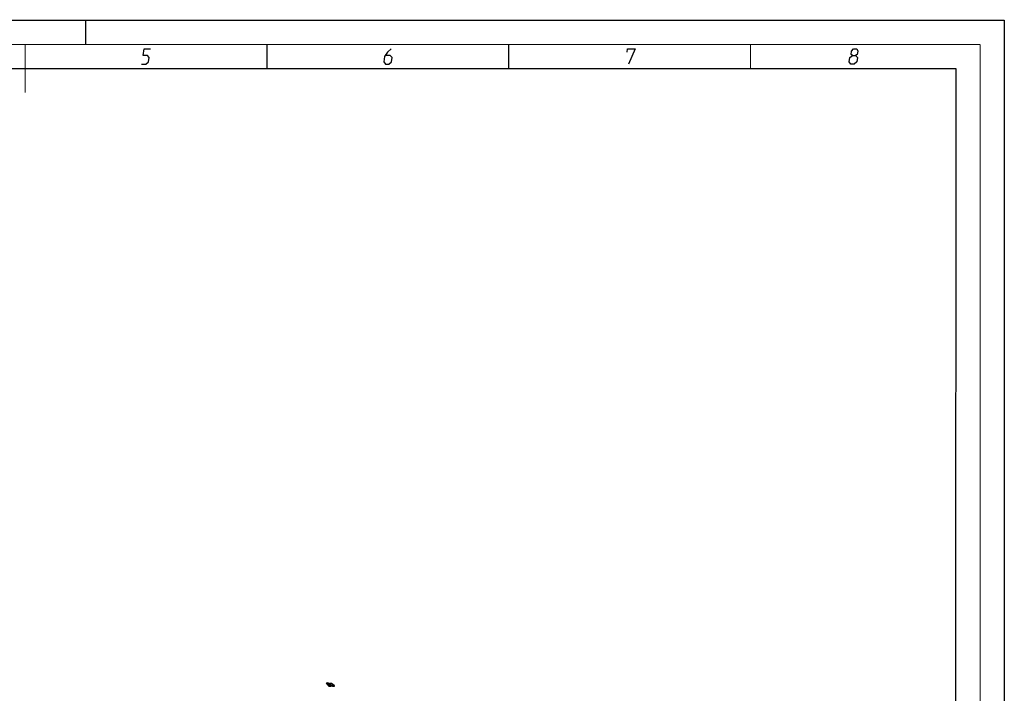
# Model space of a CAD drawing. Header units: millimetres. Extents: x 0 to 420, y 0 to 297.
# Tile 17 of 17: x 216 to 420, y 158 to 297. Entities that reach past the tile are written whole.
import ezdxf

# ---------------------------------------------------------------- set-up
doc = ezdxf.new("R2010")
doc.units = ezdxf.units.MM
doc.header["$LTSCALE"] = 23.1
doc.layers.get('0').update_dxf_attribs({"linetype": 'CONTINUOUS'})
doc.layers.add('02___PRT_ALL_AXES', color=7, linetype='CONTINUOUS')

msp = doc.modelspace()

# ---------------------------------------------------------------- linework, layer by layer
at = {"color": 7, "linetype": 'CONTINUOUS'}
for p, q in [((0, 297), (420, 297)), ((420, 297), (420, 0)), ((25, 286.9999), (410, 286.9999)), ((410, 286.9999), (409.8296, 10.1087))]:
    msp.add_line(p, q, dxfattribs=at)
at = {"color": 7, "linetype": 'CONTINUOUS', "const_width": 0.25}
for points in [[(230, 297), (230, 292)], [(415, 292), (20, 292)], [(217.5002, 292), (217.5002, 282)], [(267.5001, 292), (267.5001, 287)], [(317.5002, 292), (317.5002, 287)], [(367.5001, 292), (367.5001, 287)], [(415, 5), (415, 292)], [(25, 287), (410, 287)], [(410, 287), (409.8468, 9.9234)]]:
    msp.add_lwpolyline(points, dxfattribs=at)
at = {"color": 2, "linetype": 'CONTINUOUS'}
for points in [[(241.5896, 287.925), (242.4896, 287.925), (243.0131, 288.375), (243.16, 289.275), (242.7835, 289.725), (241.8835, 289.725), (242.1039, 291.075), (243.4539, 291.075)], [(293.2289, 291.075), (292.4437, 290.4), (291.8468, 289.5), (291.6631, 288.375), (292.0396, 287.925), (292.7146, 287.925), (293.2381, 288.375), (293.385, 289.275), (293.0085, 289.725), (292.0335, 289.725)], [(341.9937, 290.4), (342.1039, 291.075), (343.6789, 291.075), (342.2646, 287.925)], [(388.5833, 289.725), (388.32, 289.95), (388.4302, 290.625), (388.8037, 291.075), (389.4787, 291.075), (389.7052, 290.625), (389.595, 289.95), (389.2583, 289.725), (389.6348, 289.275), (389.4879, 288.375), (388.9644, 287.925), (388.2894, 287.925), (387.9129, 288.375)], [(387.9129, 288.375), (388.0598, 289.275), (388.5833, 289.725), (389.2583, 289.725)]]:
    msp.add_lwpolyline(points, dxfattribs=at)
at = {"layer": '02___PRT_ALL_AXES', "color": 40, "linetype": 'CONTINUOUS'}
for p, q in [((280.4774, 159.6549), (280.0896, 159.6387)), ((280.0896, 159.6387), (280.2098, 159.5909)), ((280.1023, 159.8721), (280.1332, 159.8082)), ((280.4881, 159.6802), (280.1023, 159.8721)), ((280.1193, 159.5031), (280.1566, 159.5547)), ((280.1727, 159.547), (280.1409, 159.4929)), ((280.1656, 159.7411), (280.1914, 159.6878)), ((280.1914, 159.6878), (280.4881, 159.6802)), ((280.2895, 159.4284), (280.3174, 159.4828)), ((280.3347, 159.5413), (280.4127, 159.5103)), ((280.4127, 159.5103), (280.4774, 159.6549)), ((280.8336, 159.239), (280.685, 159.2823)), ((280.9226, 159.2872), (280.775, 159.3253)), ((280.7895, 159.3336), (280.9344, 159.2947)), ((280.8861, 159.4006), (280.8739, 159.391)), ((281.0072, 159.3476), (280.8861, 159.4006)), ((280.9949, 159.3379), (281.0072, 159.3476))]:
    msp.add_line(p, q, dxfattribs=at)
for centre, radius, start, end in [((281.8988, 163.3212), 4.2102, 253.394263, 255.517363), ((280.4942, 159.9748), 0.8101, 302.914563, 308.173292)]:
    msp.add_arc(centre, radius, start, end, dxfattribs=at)
for points, knots in [([(280.1332, 159.8082), (280.0692, 159.8178), (279.9306, 159.8343), (279.7591, 159.8011), (279.8167, 159.6598), (279.9881, 159.5662), (280.1079, 159.5085), (280.1193, 159.5031)], [0, 0, 0, 0, 0.19346997, 0.42974484, 0.59279773, 0.96178107, 1, 1, 1, 1]), ([(280.1566, 159.5547), (280.1549, 159.5556), (280.0669, 159.5983), (279.9489, 159.6575), (279.9025, 159.7491), (280.0208, 159.7613), (280.111, 159.7496), (280.1656, 159.7411)], [0, 0, 0, 0, 0.00904092, 0.45194037, 0.56419823, 0.75059349, 1, 1, 1, 1]), ([(280.1409, 159.4929), (280.134, 159.4776), (280.1143, 159.4173), (280.1144, 159.3206), (280.2821, 159.1949), (280.4373, 159.1665), (280.511, 159.1659), (280.5169, 159.1659), (280.5188, 159.1659)], [0, 0, 0, 0, 0.13491466, 0.51646414, 0.70377809, 0.97605511, 0.99242132, 1, 1, 1, 1]), ([(280.456, 159.2344), (280.4184, 159.2343), (280.339, 159.2434), (280.2415, 159.3235), (280.2501, 159.3844), (280.2623, 159.4288), (280.2658, 159.4381)], [0, 0, 0, 0, 0.25005925, 0.38328733, 0.86735985, 1, 1, 1, 1]), ([(280.2895, 159.4284), (280.3746, 159.3938), (280.5095, 159.3445), (280.6472, 159.3011), (280.6956, 159.2866)], [0, 0, 0, 0, 0.65026988, 1, 1, 1, 1]), ([(280.775, 159.3253), (280.7094, 159.3437), (280.5538, 159.3913), (280.4023, 159.4476), (280.3174, 159.4828)], [0, 0, 0, 0, 0.41926716, 1, 1, 1, 1]), ([(280.5185, 159.6784), (280.5102, 159.6521), (280.5333, 159.5788), (280.7119, 159.466), (280.8863, 159.4305), (281.0045, 159.4293), (281.0494, 159.437), (281.0786, 159.4502)], [0, 0, 0, 0, 0.22291077, 0.51374038, 0.79241464, 0.80640606, 1, 1, 1, 1]), ([(281.1279, 159.4959), (281.138, 159.5222), (281.1162, 159.5966), (280.9321, 159.7132), (280.6714, 159.7645), (280.5434, 159.7263), (280.521, 159.6865), (280.5185, 159.6784)], [0, 0, 0, 0, 0.19773017, 0.44542984, 0.69379073, 0.94169845, 1, 1, 1, 1]), ([(280.8459, 159.2448), (281.0044, 159.2039), (281.1795, 159.1674), (281.3294, 159.1656), (281.3357, 159.1656), (281.337, 159.1657)], [0, 0, 0, 0, 0.95733318, 0.99141971, 1, 1, 1, 1]), ([(281.0786, 159.4502), (281.1824, 159.4028), (281.3278, 159.3401), (281.3776, 159.2403), (281.1984, 159.2239), (281.0414, 159.2593), (280.9226, 159.2872)], [0, 0, 0, 0, 0.38680393, 0.46252057, 0.60242077, 1, 1, 1, 1]), ([(281.4915, 159.2111), (281.5033, 159.2321), (281.4598, 159.3405), (281.2606, 159.4361), (281.1279, 159.4959)], [0, 0, 0, 0, 0.26357595, 1, 1, 1, 1])]:
    msp.add_open_spline(points, degree=3, knots=knots, dxfattribs=at)
for points in [[(280.2098, 159.5909), (280.1962, 159.5768), (280.1837, 159.5622), (280.1727, 159.547)], [(280.2658, 159.4381), (280.2732, 159.457), (280.2827, 159.4751), (280.2945, 159.4924)], [(280.2945, 159.4924), (280.3061, 159.5093), (280.3196, 159.5257), (280.3347, 159.5413)], [(280.685, 159.2823), (280.6228, 159.257), (280.5507, 159.2338), (280.456, 159.2344)], [(280.5188, 159.1659), (280.6506, 159.1669), (280.7514, 159.2004), (280.8336, 159.239)], [(280.8739, 159.391), (280.8483, 159.3707), (280.8202, 159.3515), (280.7895, 159.3336)], [(281.337, 159.1657), (281.4067, 159.166), (281.474, 159.1801), (281.4915, 159.2111)]]:
    msp.add_open_spline(points, degree=3, dxfattribs=at)

doc.saveas('drawing.dxf')
